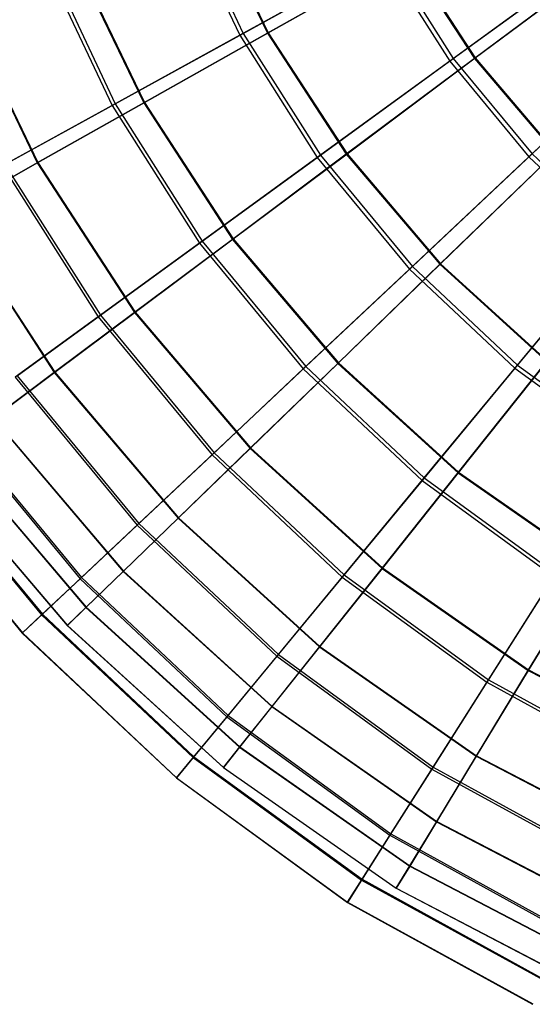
# Model space of a CAD drawing. Extents: x 0.2 to 40.1, y -6.7 to 6.7.
# Tile 116 of 256: x 11 to 12, y -6.3 to -4.4. Entities that reach past the tile are written whole.
import ezdxf

# ---------------------------------------------------------------- set-up
doc = ezdxf.new("R2010")
doc.units = 0
doc.header["$MEASUREMENT"] = 0
doc.layers.get('0').update_dxf_attribs({"color": 13, "linetype": 'CONTINUOUS'})

# ---------------------------------------------------------------- blocks, each defined once
blk = doc.blocks.new('SNOWBALL_XIV_PM3_STL')
at = {"color": 0}
for p, q in [((11.3305, -4.223, 12.0371), (11.4492, -4.4751, 12.0371)), ((11.3305, -4.223, 12.0371), (11.4492, -4.4751, 12.0371)), ((11.3377, -4.2202, 16.7033), (11.4559, -4.4715, 16.7033)), ((11.3377, -4.2202, 16.7033), (11.4559, -4.4715, 16.7033)), ((11.3821, -4.2206, 12.0779), (11.5027, -4.4711, 12.0779)), ((11.3821, -4.2206, 12.0779), (11.5027, -4.4711, 12.0779)), ((11.3837, -4.2199, 16.6617), (11.5042, -4.4703, 16.6617)), ((11.3837, -4.2199, 16.6617), (11.5042, -4.4703, 16.6617)), ((11.8605, -4.52, 16.9546), (12.1402, -4.3168, 17.1633)), ((11.8605, -4.52, 16.9546), (12.1402, -4.3168, 17.1633)), ((12.1713, -4.3184, 11.6209), (11.9012, -4.52, 11.8289)), ((12.1713, -4.3184, 11.6209), (11.9012, -4.52, 11.8289)), ((11.9027, -4.5189, 16.9105), (12.1729, -4.3172, 17.1182)), ((11.9027, -4.5189, 16.9105), (12.1729, -4.3172, 17.1182)), ((11.0697, -4.3263, 12.3277), (11.2034, -4.6103, 12.3277)), ((11.0697, -4.3263, 12.3277), (11.2034, -4.6103, 12.3277)), ((11.0759, -4.3238, 16.4137), (11.2092, -4.6071, 16.4137)), ((11.0759, -4.3238, 16.4137), (11.2092, -4.6071, 16.4137)), ((11.1283, -4.3233, 12.364), (11.2642, -4.6055, 12.364)), ((11.1283, -4.3233, 12.364), (11.2642, -4.6055, 12.364)), ((11.1297, -4.3228, 16.3757), (11.2655, -4.6047, 16.3757)), ((11.1297, -4.3228, 16.3757), (11.2655, -4.6047, 16.3757)), ((11.7256, -4.3232, 11.7848), (11.4492, -4.4751, 12.0371)), ((11.7256, -4.3232, 11.7848), (11.4492, -4.4751, 12.0371)), ((11.4559, -4.4715, 16.7033), (11.733, -4.3191, 16.9546)), ((11.4559, -4.4715, 16.7033), (11.733, -4.3191, 16.9546)), ((11.771, -4.32, 11.8289), (11.5027, -4.4711, 12.0779)), ((11.771, -4.32, 11.8289), (11.5027, -4.4711, 12.0779)), ((11.5042, -4.4703, 16.6617), (11.7727, -4.3191, 16.9105)), ((11.5042, -4.4703, 16.6617), (11.7727, -4.3191, 16.9105)), ((11.7256, -4.3232, 11.7848), (11.8536, -4.525, 11.7848)), ((11.7256, -4.3232, 11.7848), (11.8536, -4.525, 11.7848)), ((11.733, -4.3191, 16.9546), (11.8605, -4.52, 16.9546)), ((11.733, -4.3191, 16.9546), (11.8605, -4.52, 16.9546)), ((11.771, -4.32, 11.8289), (11.9012, -4.52, 11.8289)), ((11.771, -4.32, 11.8289), (11.9012, -4.52, 11.8289)), ((11.7727, -4.3191, 16.9105), (11.9027, -4.5189, 16.9105)), ((11.7727, -4.3191, 16.9105), (11.9027, -4.5189, 16.9105)), ((12.1328, -4.3222, 11.575), (11.8536, -4.525, 11.7848)), ((12.1328, -4.3222, 11.575), (11.8536, -4.525, 11.7848)), ((10.9102, -4.4116, 12.6826), (11.0592, -4.7209, 12.6826)), ((10.9102, -4.4116, 12.6826), (11.0592, -4.7209, 12.6826)), ((10.9114, -4.4111, 16.0573), (11.0603, -4.7203, 16.0573)), ((10.9114, -4.4111, 16.0573), (11.0603, -4.7203, 16.0573)), ((11.2655, -4.6047, 16.3757), (11.5042, -4.4703, 16.6617)), ((11.2655, -4.6047, 16.3757), (11.5042, -4.4703, 16.6617)), ((11.5042, -4.4703, 16.6617), (11.6558, -4.7031, 16.6617)), ((11.5042, -4.4703, 16.6617), (11.6558, -4.7031, 16.6617)), ((12.0122, -4.7034, 16.9546), (12.2642, -4.4667, 17.1633)), ((12.0122, -4.7034, 16.9546), (12.2642, -4.4667, 17.1633)), ((11.4492, -4.4751, 12.0371), (11.2034, -4.6103, 12.3277)), ((11.4492, -4.4751, 12.0371), (11.2034, -4.6103, 12.3277)), ((11.2092, -4.6071, 16.4137), (11.4559, -4.4715, 16.7033)), ((11.2092, -4.6071, 16.4137), (11.4559, -4.4715, 16.7033)), ((11.5027, -4.4711, 12.0779), (11.2642, -4.6055, 12.364)), ((11.5027, -4.4711, 12.0779), (11.2642, -4.6055, 12.364)), ((11.4492, -4.4751, 12.0371), (11.5985, -4.7104, 12.0371)), ((11.4492, -4.4751, 12.0371), (11.5985, -4.7104, 12.0371)), ((11.4559, -4.4715, 16.7033), (11.6047, -4.7059, 16.7033)), ((11.4559, -4.4715, 16.7033), (11.6047, -4.7059, 16.7033)), ((11.5027, -4.4711, 12.0779), (11.6544, -4.7042, 12.0779)), ((11.5027, -4.4711, 12.0779), (11.6544, -4.7042, 12.0779)), ((12.2576, -4.473, 11.575), (12.006, -4.7092, 11.7848)), ((12.2576, -4.473, 11.575), (12.006, -4.7092, 11.7848)), ((11.8536, -4.525, 11.7848), (11.5985, -4.7104, 12.0371)), ((11.8536, -4.525, 11.7848), (11.5985, -4.7104, 12.0371)), ((11.6047, -4.7059, 16.7033), (11.8605, -4.52, 16.9546)), ((11.6047, -4.7059, 16.7033), (11.8605, -4.52, 16.9546)), ((11.9012, -4.52, 11.8289), (11.6544, -4.7042, 12.0779)), ((11.9012, -4.52, 11.8289), (11.6544, -4.7042, 12.0779)), ((11.6558, -4.7031, 16.6617), (11.9027, -4.5189, 16.9105)), ((11.6558, -4.7031, 16.6617), (11.9027, -4.5189, 16.9105)), ((11.8536, -4.525, 11.7848), (12.006, -4.7092, 11.7848)), ((11.8536, -4.525, 11.7848), (12.006, -4.7092, 11.7848)), ((11.8605, -4.52, 16.9546), (12.0122, -4.7034, 16.9546)), ((11.8605, -4.52, 16.9546), (12.0122, -4.7034, 16.9546)), ((11.9012, -4.52, 11.8289), (12.0559, -4.7017, 11.8289)), ((11.9012, -4.52, 11.8289), (12.0559, -4.7017, 11.8289)), ((11.9027, -4.5189, 16.9105), (12.0572, -4.7004, 16.9105)), ((11.9027, -4.5189, 16.9105), (12.0572, -4.7004, 16.9105)), ((11.2034, -4.6103, 12.3277), (10.9921, -4.7264, 12.6517)), ((11.2034, -4.6103, 12.3277), (10.9921, -4.7264, 12.6517)), ((10.997, -4.7237, 16.0905), (11.2092, -4.6071, 16.4137)), ((10.997, -4.7237, 16.0905), (11.2092, -4.6071, 16.4137)), ((11.2642, -4.6055, 12.364), (11.0592, -4.7209, 12.6826)), ((11.2642, -4.6055, 12.364), (11.0592, -4.7209, 12.6826)), ((11.0603, -4.7203, 16.0573), (11.2655, -4.6047, 16.3757)), ((11.0603, -4.7203, 16.0573), (11.2655, -4.6047, 16.3757)), ((11.2034, -4.6103, 12.3277), (11.3715, -4.8753, 12.3277)), ((11.2034, -4.6103, 12.3277), (11.3715, -4.8753, 12.3277)), ((11.2092, -4.6071, 16.4137), (11.377, -4.8714, 16.4137)), ((11.2092, -4.6071, 16.4137), (11.377, -4.8714, 16.4137)), ((11.2642, -4.6055, 12.364), (11.435, -4.8679, 12.364)), ((11.2642, -4.6055, 12.364), (11.435, -4.8679, 12.364)), ((11.2655, -4.6047, 16.3757), (11.4362, -4.867, 16.3757)), ((11.2655, -4.6047, 16.3757), (11.4362, -4.867, 16.3757)), ((11.5985, -4.7104, 12.0371), (11.3715, -4.8753, 12.3277)), ((11.5985, -4.7104, 12.0371), (11.3715, -4.8753, 12.3277)), ((11.377, -4.8714, 16.4137), (11.6047, -4.7059, 16.7033)), ((11.377, -4.8714, 16.4137), (11.6047, -4.7059, 16.7033)), ((11.6544, -4.7042, 12.0779), (11.435, -4.8679, 12.364)), ((11.6544, -4.7042, 12.0779), (11.435, -4.8679, 12.364)), ((11.4362, -4.867, 16.3757), (11.6558, -4.7031, 16.6617)), ((11.4362, -4.867, 16.3757), (11.6558, -4.7031, 16.6617)), ((11.5985, -4.7104, 12.0371), (11.7761, -4.9251, 12.0371)), ((11.5985, -4.7104, 12.0371), (11.7761, -4.9251, 12.0371)), ((11.6047, -4.7059, 16.7033), (11.7817, -4.9199, 16.7033)), ((11.6047, -4.7059, 16.7033), (11.7817, -4.9199, 16.7033)), ((11.6544, -4.7042, 12.0779), (11.8347, -4.9159, 12.0779)), ((11.6544, -4.7042, 12.0779), (11.8347, -4.9159, 12.0779)), ((11.6558, -4.7031, 16.6617), (11.8359, -4.9147, 16.6617)), ((11.6558, -4.7031, 16.6617), (11.8359, -4.9147, 16.6617)), ((12.006, -4.7092, 11.7848), (11.7761, -4.9251, 12.0371)), ((12.006, -4.7092, 11.7848), (11.7761, -4.9251, 12.0371)), ((11.7817, -4.9199, 16.7033), (12.0122, -4.7034, 16.9546)), ((11.7817, -4.9199, 16.7033), (12.0122, -4.7034, 16.9546)), ((12.0559, -4.7017, 11.8289), (11.8347, -4.9159, 12.0779)), ((12.0559, -4.7017, 11.8289), (11.8347, -4.9159, 12.0779)), ((11.8359, -4.9147, 16.6617), (12.0572, -4.7004, 16.9105)), ((11.8359, -4.9147, 16.6617), (12.0572, -4.7004, 16.9105)), ((12.006, -4.7092, 11.7848), (12.1803, -4.8728, 11.7848)), ((12.006, -4.7092, 11.7848), (12.1803, -4.8728, 11.7848)), ((12.0122, -4.7034, 16.9546), (12.1857, -4.8663, 16.9546)), ((12.0122, -4.7034, 16.9546), (12.1857, -4.8663, 16.9546)), ((11.0592, -4.7209, 12.6826), (10.8911, -4.8156, 13.0285)), ((11.0592, -4.7209, 12.6826), (10.8911, -4.8156, 13.0285)), ((10.892, -4.8151, 15.7116), (11.0603, -4.7203, 16.0573)), ((10.892, -4.8151, 15.7116), (11.0603, -4.7203, 16.0573)), ((10.9921, -4.7264, 12.6517), (11.1765, -5.017, 12.6517)), ((10.9921, -4.7264, 12.6517), (11.1765, -5.017, 12.6517)), ((10.997, -4.7237, 16.0905), (11.1811, -5.0137, 16.0905)), ((10.997, -4.7237, 16.0905), (11.1811, -5.0137, 16.0905)), ((11.0592, -4.7209, 12.6826), (11.2465, -5.0086, 12.6826)), ((11.0592, -4.7209, 12.6826), (11.2465, -5.0086, 12.6826)), ((11.0603, -4.7203, 16.0573), (11.2475, -5.0079, 16.0573)), ((11.0603, -4.7203, 16.0573), (11.2475, -5.0079, 16.0573)), ((10.8911, -4.8156, 13.0285), (11.0919, -5.124, 13.0285)), ((10.8911, -4.8156, 13.0285), (11.0919, -5.124, 13.0285)), ((10.892, -4.8151, 15.7116), (11.0927, -5.1234, 15.7116)), ((10.892, -4.8151, 15.7116), (11.0927, -5.1234, 15.7116)), ((11.435, -4.8679, 12.364), (11.2465, -5.0086, 12.6826)), ((11.435, -4.8679, 12.364), (11.2465, -5.0086, 12.6826)), ((11.2475, -5.0079, 16.0573), (11.4362, -4.867, 16.3757)), ((11.2475, -5.0079, 16.0573), (11.4362, -4.867, 16.3757)), ((11.435, -4.8679, 12.364), (11.638, -5.1064, 12.3641)), ((11.435, -4.8679, 12.364), (11.638, -5.1064, 12.3641)), ((11.4362, -4.867, 16.3757), (11.6391, -5.1053, 16.3757)), ((11.4362, -4.867, 16.3757), (11.6391, -5.1053, 16.3757)), ((11.9841, -5.1099, 16.7033), (12.1857, -4.8663, 16.9546)), ((11.9841, -5.1099, 16.7033), (12.1857, -4.8663, 16.9546)), ((11.3715, -4.8753, 12.3277), (11.1765, -5.017, 12.6517)), ((11.3715, -4.8753, 12.3277), (11.1765, -5.017, 12.6517)), ((11.1811, -5.0137, 16.0905), (11.377, -4.8714, 16.4137)), ((11.1811, -5.0137, 16.0905), (11.377, -4.8714, 16.4137)), ((11.3715, -4.8753, 12.3277), (11.5716, -5.1171, 12.3277)), ((11.3715, -4.8753, 12.3277), (11.5716, -5.1171, 12.3277)), ((11.377, -4.8714, 16.4137), (11.5765, -5.1126, 16.4137)), ((11.377, -4.8714, 16.4137), (11.5765, -5.1126, 16.4137)), ((12.1803, -4.8728, 11.7848), (11.9792, -5.1158, 12.0371)), ((12.1803, -4.8728, 11.7848), (11.9792, -5.1158, 12.0371)), ((11.7761, -4.9251, 12.0371), (11.5716, -5.1171, 12.3277)), ((11.7761, -4.9251, 12.0371), (11.5716, -5.1171, 12.3277)), ((11.5765, -5.1126, 16.4137), (11.7817, -4.9199, 16.7033)), ((11.5765, -5.1126, 16.4137), (11.7817, -4.9199, 16.7033)), ((11.8347, -4.9159, 12.0779), (11.638, -5.1064, 12.3641)), ((11.8347, -4.9159, 12.0779), (11.638, -5.1064, 12.3641)), ((11.6391, -5.1053, 16.3757), (11.8359, -4.9147, 16.6617)), ((11.6391, -5.1053, 16.3757), (11.8359, -4.9147, 16.6617)), ((11.7761, -4.9251, 12.0371), (11.9792, -5.1158, 12.0371)), ((11.7761, -4.9251, 12.0371), (11.9792, -5.1158, 12.0371)), ((11.7817, -4.9199, 16.7033), (11.9841, -5.1099, 16.7033)), ((11.7817, -4.9199, 16.7033), (11.9841, -5.1099, 16.7033)), ((11.8347, -4.9159, 12.0779), (12.0405, -5.1028, 12.0779)), ((11.8347, -4.9159, 12.0779), (12.0405, -5.1028, 12.0779)), ((11.8359, -4.9147, 16.6617), (12.0416, -5.1015, 16.6617)), ((11.8359, -4.9147, 16.6617), (12.0416, -5.1015, 16.6617)), ((11.1765, -5.017, 12.6517), (11.0166, -5.1332, 13.0039)), ((11.1765, -5.017, 12.6517), (11.0166, -5.1332, 13.0039)), ((11.0202, -5.1305, 15.7389), (11.1811, -5.0137, 16.0905)), ((11.0202, -5.1305, 15.7389), (11.1811, -5.0137, 16.0905)), ((11.2465, -5.0086, 12.6826), (11.0919, -5.124, 13.0285)), ((11.2465, -5.0086, 12.6826), (11.0919, -5.124, 13.0285)), ((11.0927, -5.1234, 15.7116), (11.2475, -5.0079, 16.0573)), ((11.0927, -5.1234, 15.7116), (11.2475, -5.0079, 16.0573)), ((11.1765, -5.017, 12.6517), (11.3959, -5.2822, 12.6517)), ((11.1765, -5.017, 12.6517), (11.3959, -5.2822, 12.6517)), ((11.1811, -5.0137, 16.0905), (11.4, -5.2783, 16.0905)), ((11.1811, -5.0137, 16.0905), (11.4, -5.2783, 16.0905)), ((11.2465, -5.0086, 12.6826), (11.469, -5.27, 12.6826)), ((11.2465, -5.0086, 12.6826), (11.469, -5.27, 12.6826)), ((11.2475, -5.0079, 16.0573), (11.4699, -5.2692, 16.0573)), ((11.2475, -5.0079, 16.0573), (11.4699, -5.2692, 16.0573)), ((11.4, -5.2783, 16.0905), (11.5765, -5.1126, 16.4137)), ((11.4, -5.2783, 16.0905), (11.5765, -5.1126, 16.4137)), ((11.638, -5.1064, 12.3641), (11.469, -5.27, 12.6826)), ((11.638, -5.1064, 12.3641), (11.469, -5.27, 12.6826)), ((11.4699, -5.2692, 16.0573), (11.6391, -5.1053, 16.3757)), ((11.4699, -5.2692, 16.0573), (11.6391, -5.1053, 16.3757)), ((11.5765, -5.1126, 16.4137), (11.8047, -5.3268, 16.4137)), ((11.5765, -5.1126, 16.4137), (11.8047, -5.3268, 16.4137)), ((11.638, -5.1064, 12.3641), (11.8698, -5.3169, 12.3641)), ((11.638, -5.1064, 12.3641), (11.8698, -5.3169, 12.3641)), ((11.6391, -5.1053, 16.3757), (11.8708, -5.3157, 16.3757)), ((11.6391, -5.1053, 16.3757), (11.8708, -5.3157, 16.3757)), ((11.8047, -5.3268, 16.4137), (11.9841, -5.1099, 16.7033)), ((11.8047, -5.3268, 16.4137), (11.9841, -5.1099, 16.7033)), ((12.0405, -5.1028, 12.0779), (11.8698, -5.3169, 12.3641)), ((12.0405, -5.1028, 12.0779), (11.8698, -5.3169, 12.3641)), ((11.8708, -5.3157, 16.3757), (12.0416, -5.1015, 16.6617)), ((11.8708, -5.3157, 16.3757), (12.0416, -5.1015, 16.6617)), ((11.9841, -5.1099, 16.7033), (12.2088, -5.2732, 16.7033)), ((11.9841, -5.1099, 16.7033), (12.2088, -5.2732, 16.7033)), ((11.0919, -5.124, 13.0285), (10.9737, -5.2122, 13.396)), ((11.0919, -5.124, 13.0285), (10.9737, -5.2122, 13.396)), ((10.9743, -5.2118, 15.3442), (11.0927, -5.1234, 15.7116)), ((10.9743, -5.2118, 15.3442), (11.0927, -5.1234, 15.7116)), ((11.0166, -5.1332, 13.0039), (11.2518, -5.4175, 13.0039)), ((11.0166, -5.1332, 13.0039), (11.2518, -5.4175, 13.0039)), ((11.0202, -5.1305, 15.7389), (11.2551, -5.4144, 15.7389)), ((11.0202, -5.1305, 15.7389), (11.2551, -5.4144, 15.7389)), ((11.0919, -5.124, 13.0285), (11.3304, -5.4042, 13.0285)), ((11.0919, -5.124, 13.0285), (11.3304, -5.4042, 13.0285)), ((11.0927, -5.1234, 15.7116), (11.3311, -5.4035, 15.7116)), ((11.0927, -5.1234, 15.7116), (11.3311, -5.4035, 15.7116)), ((11.5716, -5.1171, 12.3277), (11.3959, -5.2822, 12.6517)), ((11.5716, -5.1171, 12.3277), (11.3959, -5.2822, 12.6517)), ((11.5716, -5.1171, 12.3277), (11.8004, -5.332, 12.3277)), ((11.5716, -5.1171, 12.3277), (11.8004, -5.332, 12.3277)), ((11.9792, -5.1158, 12.0371), (11.8004, -5.332, 12.3277)), ((11.9792, -5.1158, 12.0371), (11.8004, -5.332, 12.3277)), ((11.9792, -5.1158, 12.0371), (12.2047, -5.2796, 12.0371)), ((11.9792, -5.1158, 12.0371), (12.2047, -5.2796, 12.0371)), ((10.8945, -5.2219, 13.3785), (11.1417, -5.5208, 13.3785)), ((10.8945, -5.2219, 13.3785), (11.1417, -5.5208, 13.3785)), ((10.8971, -5.22, 15.3648), (11.1441, -5.5186, 15.3648)), ((10.8971, -5.22, 15.3648), (11.1441, -5.5186, 15.3648)), ((10.9737, -5.2122, 13.396), (11.2245, -5.5068, 13.396)), ((10.9737, -5.2122, 13.396), (11.2245, -5.5068, 13.396)), ((10.9743, -5.2118, 15.3442), (11.225, -5.5063, 15.3442)), ((10.9743, -5.2118, 15.3442), (11.225, -5.5063, 15.3442)), ((10.8121, -5.2818, 13.7693), (11.0675, -5.5905, 13.7693)), ((10.8121, -5.2818, 13.7693), (11.0675, -5.5905, 13.7693)), ((10.8137, -5.2806, 14.9743), (11.069, -5.5892, 14.9743)), ((10.8137, -5.2806, 14.9743), (11.069, -5.5892, 14.9743)), ((10.8939, -5.2718, 13.7793), (11.153, -5.5761, 13.7793)), ((10.8939, -5.2718, 13.7793), (11.153, -5.5761, 13.7793)), ((10.8942, -5.2715, 14.961), (11.1533, -5.5758, 14.961)), ((10.8942, -5.2715, 14.961), (11.1533, -5.5758, 14.961)), ((11.3959, -5.2822, 12.6517), (11.2518, -5.4175, 13.0039)), ((11.3959, -5.2822, 12.6517), (11.2518, -5.4175, 13.0039)), ((11.2551, -5.4144, 15.7389), (11.4, -5.2783, 16.0905)), ((11.2551, -5.4144, 15.7389), (11.4, -5.2783, 16.0905)), ((11.469, -5.27, 12.6826), (11.3304, -5.4042, 13.0285)), ((11.469, -5.27, 12.6826), (11.3304, -5.4042, 13.0285)), ((11.3311, -5.4035, 15.7116), (11.4699, -5.2692, 16.0573)), ((11.3311, -5.4035, 15.7116), (11.4699, -5.2692, 16.0573)), ((11.3959, -5.2822, 12.6517), (11.6467, -5.5178, 12.6517)), ((11.3959, -5.2822, 12.6517), (11.6467, -5.5178, 12.6517)), ((11.4, -5.2783, 16.0905), (11.6503, -5.5134, 16.0905)), ((11.4, -5.2783, 16.0905), (11.6503, -5.5134, 16.0905)), ((11.469, -5.27, 12.6826), (11.7232, -5.5008, 12.6826)), ((11.469, -5.27, 12.6826), (11.7232, -5.5008, 12.6826)), ((11.4699, -5.2692, 16.0573), (11.7239, -5.4999, 16.0573)), ((11.4699, -5.2692, 16.0573), (11.7239, -5.4999, 16.0573)), ((10.8537, -5.3017, 14.1722), (11.117, -5.611, 14.1722)), ((10.8537, -5.3017, 14.1722), (11.117, -5.611, 14.1722)), ((10.8538, -5.3017, 14.5682), (11.1171, -5.6109, 14.5682)), ((10.8538, -5.3017, 14.5682), (11.1171, -5.6109, 14.5682)), ((10.7708, -5.3117, 14.17), (11.0303, -5.6254, 14.17)), ((10.7708, -5.3117, 14.17), (11.0303, -5.6254, 14.17)), ((10.7714, -5.3113, 14.5738), (11.0308, -5.625, 14.5738)), ((10.7714, -5.3113, 14.5738), (11.0308, -5.625, 14.5738)), ((11.8698, -5.3169, 12.3641), (11.7232, -5.5008, 12.6826)), ((11.8698, -5.3169, 12.3641), (11.7232, -5.5008, 12.6826)), ((11.7239, -5.4999, 16.0573), (11.8708, -5.3157, 16.3757)), ((11.7239, -5.4999, 16.0573), (11.8708, -5.3157, 16.3757)), ((11.8698, -5.3169, 12.3641), (12.1267, -5.4961, 12.3641)), ((11.8698, -5.3169, 12.3641), (12.1267, -5.4961, 12.3641)), ((11.8708, -5.3157, 16.3757), (12.1274, -5.4948, 16.3757)), ((11.8708, -5.3157, 16.3757), (12.1274, -5.4948, 16.3757)), ((11.8004, -5.332, 12.3277), (11.6467, -5.5178, 12.6517)), ((11.8004, -5.332, 12.3277), (11.6467, -5.5178, 12.6517)), ((11.6503, -5.5134, 16.0905), (11.8047, -5.3268, 16.4137)), ((11.6503, -5.5134, 16.0905), (11.8047, -5.3268, 16.4137)), ((11.8004, -5.332, 12.3277), (12.0543, -5.5165, 12.3277)), ((11.8004, -5.332, 12.3277), (12.0543, -5.5165, 12.3277)), ((11.8047, -5.3268, 16.4137), (12.0579, -5.5108, 16.4137)), ((11.8047, -5.3268, 16.4137), (12.0579, -5.5108, 16.4137)), ((11.2518, -5.4175, 13.0039), (11.1417, -5.5208, 13.3785)), ((11.2518, -5.4175, 13.0039), (11.1417, -5.5208, 13.3785)), ((11.1441, -5.5186, 15.3648), (11.2551, -5.4144, 15.7389)), ((11.1441, -5.5186, 15.3648), (11.2551, -5.4144, 15.7389)), ((11.3304, -5.4042, 13.0285), (11.2245, -5.5068, 13.396)), ((11.3304, -5.4042, 13.0285), (11.2245, -5.5068, 13.396)), ((11.225, -5.5063, 15.3442), (11.3311, -5.4035, 15.7116)), ((11.225, -5.5063, 15.3442), (11.3311, -5.4035, 15.7116)), ((11.2518, -5.4175, 13.0039), (11.5208, -5.67, 13.0039)), ((11.2518, -5.4175, 13.0039), (11.5208, -5.67, 13.0039)), ((11.2551, -5.4144, 15.7389), (11.5236, -5.6666, 15.7389)), ((11.2551, -5.4144, 15.7389), (11.5236, -5.6666, 15.7389)), ((11.3304, -5.4042, 13.0285), (11.6029, -5.6517, 13.0285)), ((11.3304, -5.4042, 13.0285), (11.6029, -5.6517, 13.0285)), ((11.3311, -5.4035, 15.7116), (11.6035, -5.6509, 15.7116)), ((11.3311, -5.4035, 15.7116), (11.6035, -5.6509, 15.7116)), ((11.2245, -5.5068, 13.396), (11.153, -5.5761, 13.7793)), ((11.2245, -5.5068, 13.396), (11.153, -5.5761, 13.7793)), ((11.1533, -5.5758, 14.961), (11.225, -5.5063, 15.3442)), ((11.1533, -5.5758, 14.961), (11.225, -5.5063, 15.3442)), ((11.2245, -5.5068, 13.396), (11.5109, -5.7669, 13.396)), ((11.2245, -5.5068, 13.396), (11.5109, -5.7669, 13.396)), ((11.225, -5.5063, 15.3442), (11.5114, -5.7664, 15.3442)), ((11.225, -5.5063, 15.3442), (11.5114, -5.7664, 15.3442)), ((11.7232, -5.5008, 12.6826), (11.6029, -5.6517, 13.0285)), ((11.7232, -5.5008, 12.6826), (11.6029, -5.6517, 13.0285)), ((11.6035, -5.6509, 15.7116), (11.7239, -5.4999, 16.0573)), ((11.6035, -5.6509, 15.7116), (11.7239, -5.4999, 16.0573)), ((11.7232, -5.5008, 12.6826), (12.0047, -5.6972, 12.6826)), ((11.7232, -5.5008, 12.6826), (12.0047, -5.6972, 12.6826)), ((11.7239, -5.4999, 16.0573), (12.0054, -5.6962, 16.0573)), ((11.7239, -5.4999, 16.0573), (12.0054, -5.6962, 16.0573)), ((11.9282, -5.7153, 16.0905), (12.0579, -5.5108, 16.4137)), ((11.9282, -5.7153, 16.0905), (12.0579, -5.5108, 16.4137)), ((12.1267, -5.4961, 12.3641), (12.0047, -5.6972, 12.6826)), ((12.1267, -5.4961, 12.3641), (12.0047, -5.6972, 12.6826)), ((12.0054, -5.6962, 16.0573), (12.1274, -5.4948, 16.3757)), ((12.0054, -5.6962, 16.0573), (12.1274, -5.4948, 16.3757)), ((11.1417, -5.5208, 13.3785), (11.0675, -5.5905, 13.7693)), ((11.1417, -5.5208, 13.3785), (11.0675, -5.5905, 13.7693)), ((11.069, -5.5892, 14.9743), (11.1441, -5.5186, 15.3648)), ((11.069, -5.5892, 14.9743), (11.1441, -5.5186, 15.3648)), ((11.1417, -5.5208, 13.3785), (11.4245, -5.7864, 13.3785)), ((11.1417, -5.5208, 13.3785), (11.4245, -5.7864, 13.3785)), ((11.1441, -5.5186, 15.3648), (11.4266, -5.7839, 15.3648)), ((11.1441, -5.5186, 15.3648), (11.4266, -5.7839, 15.3648)), ((11.6467, -5.5178, 12.6517), (11.5208, -5.67, 13.0039)), ((11.6467, -5.5178, 12.6517), (11.5208, -5.67, 13.0039)), ((11.5236, -5.6666, 15.7389), (11.6503, -5.5134, 16.0905)), ((11.5236, -5.6666, 15.7389), (11.6503, -5.5134, 16.0905)), ((11.6467, -5.5178, 12.6517), (11.9252, -5.72, 12.6517)), ((11.6467, -5.5178, 12.6517), (11.9252, -5.72, 12.6517)), ((11.6503, -5.5134, 16.0905), (11.9282, -5.7153, 16.0905)), ((11.6503, -5.5134, 16.0905), (11.9282, -5.7153, 16.0905)), ((12.0543, -5.5165, 12.3277), (11.9252, -5.72, 12.6517)), ((12.0543, -5.5165, 12.3277), (11.9252, -5.72, 12.6517)), ((11.153, -5.5761, 13.7793), (11.117, -5.611, 14.1722)), ((11.153, -5.5761, 13.7793), (11.117, -5.611, 14.1722)), ((11.1171, -5.6109, 14.5682), (11.1533, -5.5758, 14.961)), ((11.1171, -5.6109, 14.5682), (11.1533, -5.5758, 14.961)), ((11.153, -5.5761, 13.7793), (11.4488, -5.8448, 13.7793)), ((11.153, -5.5761, 13.7793), (11.4488, -5.8448, 13.7793)), ((11.1533, -5.5758, 14.961), (11.4491, -5.8445, 14.961)), ((11.1533, -5.5758, 14.961), (11.4491, -5.8445, 14.961)), ((11.0675, -5.5905, 13.7693), (11.0303, -5.6254, 14.17)), ((11.0675, -5.5905, 13.7693), (11.0303, -5.6254, 14.17)), ((11.0308, -5.625, 14.5738), (11.069, -5.5892, 14.9743)), ((11.0308, -5.625, 14.5738), (11.069, -5.5892, 14.9743)), ((11.0675, -5.5905, 13.7693), (11.3596, -5.8648, 13.7693)), ((11.0675, -5.5905, 13.7693), (11.3596, -5.8648, 13.7693)), ((11.069, -5.5892, 14.9743), (11.3609, -5.8633, 14.9743)), ((11.069, -5.5892, 14.9743), (11.3609, -5.8633, 14.9743)), ((11.0303, -5.6254, 14.17), (11.0308, -5.625, 14.5738)), ((11.0303, -5.6254, 14.17), (11.0308, -5.625, 14.5738)), ((11.0303, -5.6254, 14.17), (11.3271, -5.9041, 14.17)), ((11.0303, -5.6254, 14.17), (11.3271, -5.9041, 14.17)), ((11.0308, -5.625, 14.5738), (11.3275, -5.9036, 14.5738)), ((11.0308, -5.625, 14.5738), (11.3275, -5.9036, 14.5738)), ((11.117, -5.611, 14.1722), (11.1171, -5.6109, 14.5682)), ((11.117, -5.611, 14.1722), (11.1171, -5.6109, 14.5682)), ((11.117, -5.611, 14.1722), (11.4176, -5.884, 14.1722)), ((11.117, -5.611, 14.1722), (11.4176, -5.884, 14.1722)), ((11.1171, -5.6109, 14.5682), (11.4177, -5.8839, 14.5682)), ((11.1171, -5.6109, 14.5682), (11.4177, -5.8839, 14.5682)), ((11.6029, -5.6517, 13.0285), (11.5109, -5.7669, 13.396)), ((11.6029, -5.6517, 13.0285), (11.5109, -5.7669, 13.396)), ((11.5114, -5.7664, 15.3442), (11.6035, -5.6509, 15.7116)), ((11.5114, -5.7664, 15.3442), (11.6035, -5.6509, 15.7116)), ((11.6029, -5.6517, 13.0285), (11.9047, -5.8622, 13.0285)), ((11.6029, -5.6517, 13.0285), (11.9047, -5.8622, 13.0285)), ((11.6035, -5.6509, 15.7116), (11.9052, -5.8614, 15.7116)), ((11.6035, -5.6509, 15.7116), (11.9052, -5.8614, 15.7116)), ((11.5208, -5.67, 13.0039), (11.4245, -5.7864, 13.3785)), ((11.5208, -5.67, 13.0039), (11.4245, -5.7864, 13.3785)), ((11.4266, -5.7839, 15.3648), (11.5236, -5.6666, 15.7389)), ((11.4266, -5.7839, 15.3648), (11.5236, -5.6666, 15.7389)), ((11.5208, -5.67, 13.0039), (11.8193, -5.8869, 13.0039)), ((11.5208, -5.67, 13.0039), (11.8193, -5.8869, 13.0039)), ((11.5236, -5.6666, 15.7389), (11.8217, -5.8831, 15.7389)), ((11.5236, -5.6666, 15.7389), (11.8217, -5.8831, 15.7389)), ((12.0047, -5.6972, 12.6826), (11.9047, -5.8622, 13.0285)), ((12.0047, -5.6972, 12.6826), (11.9047, -5.8622, 13.0285)), ((11.9052, -5.8614, 15.7116), (12.0054, -5.6962, 16.0573)), ((11.9052, -5.8614, 15.7116), (12.0054, -5.6962, 16.0573)), ((12.0047, -5.6972, 12.6826), (12.3091, -5.856, 12.6826)), ((12.0047, -5.6972, 12.6826), (12.3091, -5.856, 12.6826)), ((12.0054, -5.6962, 16.0573), (12.3096, -5.8549, 16.0573)), ((12.0054, -5.6962, 16.0573), (12.3096, -5.8549, 16.0573)), ((11.9252, -5.72, 12.6517), (11.8193, -5.8869, 13.0039)), ((11.9252, -5.72, 12.6517), (11.8193, -5.8869, 13.0039)), ((11.8217, -5.8831, 15.7389), (11.9282, -5.7153, 16.0905)), ((11.8217, -5.8831, 15.7389), (11.9282, -5.7153, 16.0905)), ((11.9252, -5.72, 12.6517), (12.2267, -5.8858, 12.6517)), ((11.9252, -5.72, 12.6517), (12.2267, -5.8858, 12.6517)), ((11.9282, -5.7153, 16.0905), (12.2291, -5.8807, 16.0905)), ((11.9282, -5.7153, 16.0905), (12.2291, -5.8807, 16.0905)), ((11.5109, -5.7669, 13.396), (11.4488, -5.8448, 13.7793)), ((11.5109, -5.7669, 13.396), (11.4488, -5.8448, 13.7793)), ((11.4491, -5.8445, 14.961), (11.5114, -5.7664, 15.3442)), ((11.4491, -5.8445, 14.961), (11.5114, -5.7664, 15.3442)), ((11.5109, -5.7669, 13.396), (11.8283, -5.9883, 13.396)), ((11.5109, -5.7669, 13.396), (11.8283, -5.9883, 13.396)), ((11.5114, -5.7664, 15.3442), (11.8287, -5.9877, 15.3442)), ((11.5114, -5.7664, 15.3442), (11.8287, -5.9877, 15.3442)), ((11.4245, -5.7864, 13.3785), (11.3596, -5.8648, 13.7693)), ((11.4245, -5.7864, 13.3785), (11.3596, -5.8648, 13.7693)), ((11.3609, -5.8633, 14.9743), (11.4266, -5.7839, 15.3648)), ((11.3609, -5.8633, 14.9743), (11.4266, -5.7839, 15.3648)), ((11.4245, -5.7864, 13.3785), (11.7384, -6.0144, 13.3785)), ((11.4245, -5.7864, 13.3785), (11.7384, -6.0144, 13.3785)), ((11.4266, -5.7839, 15.3648), (11.7401, -6.0116, 15.3648)), ((11.4266, -5.7839, 15.3648), (11.7401, -6.0116, 15.3648)), ((11.4488, -5.8448, 13.7793), (11.4176, -5.884, 14.1722)), ((11.4488, -5.8448, 13.7793), (11.4176, -5.884, 14.1722)), ((11.4177, -5.8839, 14.5682), (11.4491, -5.8445, 14.961)), ((11.4177, -5.8839, 14.5682), (11.4491, -5.8445, 14.961)), ((11.4488, -5.8448, 13.7793), (11.7767, -6.0735, 13.7793)), ((11.4488, -5.8448, 13.7793), (11.7767, -6.0735, 13.7793)), ((11.4491, -5.8445, 14.961), (11.7769, -6.0731, 14.961)), ((11.4491, -5.8445, 14.961), (11.7769, -6.0731, 14.961)), ((11.3596, -5.8648, 13.7693), (11.3271, -5.9041, 14.17)), ((11.3596, -5.8648, 13.7693), (11.3271, -5.9041, 14.17)), ((11.3275, -5.9036, 14.5738), (11.3609, -5.8633, 14.9743)), ((11.3275, -5.9036, 14.5738), (11.3609, -5.8633, 14.9743)), ((11.3596, -5.8648, 13.7693), (11.6838, -6.1004, 13.7693)), ((11.3596, -5.8648, 13.7693), (11.6838, -6.1004, 13.7693)), ((11.3609, -5.8633, 14.9743), (11.6849, -6.0987, 14.9743)), ((11.3609, -5.8633, 14.9743), (11.6849, -6.0987, 14.9743)), ((11.9047, -5.8622, 13.0285), (11.8283, -5.9883, 13.396)), ((11.9047, -5.8622, 13.0285), (11.8283, -5.9883, 13.396)), ((11.8287, -5.9877, 15.3442), (11.9052, -5.8614, 15.7116)), ((11.8287, -5.9877, 15.3442), (11.9052, -5.8614, 15.7116)), ((11.9047, -5.8622, 13.0285), (12.231, -6.0324, 13.0285)), ((11.9047, -5.8622, 13.0285), (12.231, -6.0324, 13.0285)), ((11.9052, -5.8614, 15.7116), (12.2314, -6.0315, 15.7116)), ((11.9052, -5.8614, 15.7116), (12.2314, -6.0315, 15.7116)), ((11.4176, -5.884, 14.1722), (11.4177, -5.8839, 14.5682)), ((11.4176, -5.884, 14.1722), (11.4177, -5.8839, 14.5682)), ((11.4176, -5.884, 14.1722), (11.7507, -6.1163, 14.1722)), ((11.4176, -5.884, 14.1722), (11.7507, -6.1163, 14.1722)), ((11.4177, -5.8839, 14.5682), (11.7507, -6.1162, 14.5682)), ((11.4177, -5.8839, 14.5682), (11.7507, -6.1162, 14.5682)), ((11.8193, -5.8869, 13.0039), (11.7384, -6.0144, 13.3785)), ((11.8193, -5.8869, 13.0039), (11.7384, -6.0144, 13.3785)), ((11.7401, -6.0116, 15.3648), (11.8217, -5.8831, 15.7389)), ((11.7401, -6.0116, 15.3648), (11.8217, -5.8831, 15.7389)), ((11.8193, -5.8869, 13.0039), (12.1426, -6.0647, 13.0039)), ((11.8193, -5.8869, 13.0039), (12.1426, -6.0647, 13.0039)), ((11.8217, -5.8831, 15.7389), (12.1445, -6.0606, 15.7389)), ((11.8217, -5.8831, 15.7389), (12.1445, -6.0606, 15.7389)), ((11.3271, -5.9041, 14.17), (11.3275, -5.9036, 14.5738)), ((11.3271, -5.9041, 14.17), (11.3275, -5.9036, 14.5738)), ((11.3271, -5.9041, 14.17), (11.6565, -6.1434, 14.17)), ((11.3271, -5.9041, 14.17), (11.6565, -6.1434, 14.17)), ((11.3275, -5.9036, 14.5738), (11.6568, -6.1429, 14.5738)), ((11.3275, -5.9036, 14.5738), (11.6568, -6.1429, 14.5738)), ((11.8283, -5.9883, 13.396), (11.7767, -6.0735, 13.7793)), ((11.8283, -5.9883, 13.396), (11.7767, -6.0735, 13.7793)), ((11.7769, -6.0731, 14.961), (11.8287, -5.9877, 15.3442)), ((11.7769, -6.0731, 14.961), (11.8287, -5.9877, 15.3442)), ((11.8283, -5.9883, 13.396), (12.1713, -6.1673, 13.396)), ((11.8283, -5.9883, 13.396), (12.1713, -6.1673, 13.396)), ((11.8287, -5.9877, 15.3442), (12.1716, -6.1666, 15.3442)), ((11.8287, -5.9877, 15.3442), (12.1716, -6.1666, 15.3442)), ((11.7384, -6.0144, 13.3785), (11.6838, -6.1004, 13.7693)), ((11.7384, -6.0144, 13.3785), (11.6838, -6.1004, 13.7693)), ((11.6849, -6.0987, 14.9743), (11.7401, -6.0116, 15.3648)), ((11.6849, -6.0987, 14.9743), (11.7401, -6.0116, 15.3648)), ((11.7384, -6.0144, 13.3785), (12.0783, -6.2013, 13.3785)), ((11.7384, -6.0144, 13.3785), (12.0783, -6.2013, 13.3785)), ((11.7401, -6.0116, 15.3648), (12.0797, -6.1983, 15.3648)), ((11.7401, -6.0116, 15.3648), (12.0797, -6.1983, 15.3648)), ((11.7507, -6.1162, 14.5682), (11.7769, -6.0731, 14.961)), ((11.7507, -6.1162, 14.5682), (11.7769, -6.0731, 14.961)), ((11.7767, -6.0735, 13.7793), (11.7507, -6.1163, 14.1722)), ((11.7767, -6.0735, 13.7793), (11.7507, -6.1163, 14.1722)), ((11.7767, -6.0735, 13.7793), (12.131, -6.2583, 13.7793)), ((11.7767, -6.0735, 13.7793), (12.131, -6.2583, 13.7793)), ((11.7769, -6.0731, 14.961), (12.1312, -6.2579, 14.961)), ((11.7769, -6.0731, 14.961), (12.1312, -6.2579, 14.961)), ((11.6568, -6.1429, 14.5738), (11.6849, -6.0987, 14.9743)), ((11.6568, -6.1429, 14.5738), (11.6849, -6.0987, 14.9743)), ((11.6849, -6.0987, 14.9743), (12.0358, -6.2916, 14.9743)), ((11.6849, -6.0987, 14.9743), (12.0358, -6.2916, 14.9743)), ((11.6838, -6.1004, 13.7693), (11.6565, -6.1434, 14.17)), ((11.6838, -6.1004, 13.7693), (11.6565, -6.1434, 14.17)), ((11.6838, -6.1004, 13.7693), (12.0349, -6.2934, 13.7693)), ((11.6838, -6.1004, 13.7693), (12.0349, -6.2934, 13.7693)), ((11.7507, -6.1163, 14.1722), (11.7507, -6.1162, 14.5682)), ((11.7507, -6.1162, 14.5682), (12.1108, -6.304, 14.5682)), ((11.7507, -6.1163, 14.1722), (11.7507, -6.1162, 14.5682)), ((11.7507, -6.1162, 14.5682), (12.1108, -6.304, 14.5682)), ((11.7507, -6.1163, 14.1722), (12.1107, -6.3042, 14.1722)), ((11.7507, -6.1163, 14.1722), (12.1107, -6.3042, 14.1722)), ((11.6565, -6.1434, 14.17), (11.6568, -6.1429, 14.5738)), ((11.6565, -6.1434, 14.17), (11.6568, -6.1429, 14.5738)), ((11.6565, -6.1434, 14.17), (12.0132, -6.3395, 14.17)), ((11.6565, -6.1434, 14.17), (12.0132, -6.3395, 14.17)), ((11.6568, -6.1429, 14.5738), (12.0135, -6.3389, 14.5738)), ((11.6568, -6.1429, 14.5738), (12.0135, -6.3389, 14.5738))]:
    blk.add_line(p, q, dxfattribs=at)
blk = doc.blocks.new('GRUPUJ_1')
at = {"color": 0}
blk.add_blockref('SNOWBALL_XIV_PM3_STL', (-0.2062, 6.6596, -0.5119), dxfattribs=at)

msp = doc.modelspace()

# ---------------------------------------------------------------- block references
at = {"color": 0}
msp.add_blockref('GRUPUJ_1', (0.2062, -6.6596, 0.5119), dxfattribs=at)

doc.saveas('drawing.dxf')
